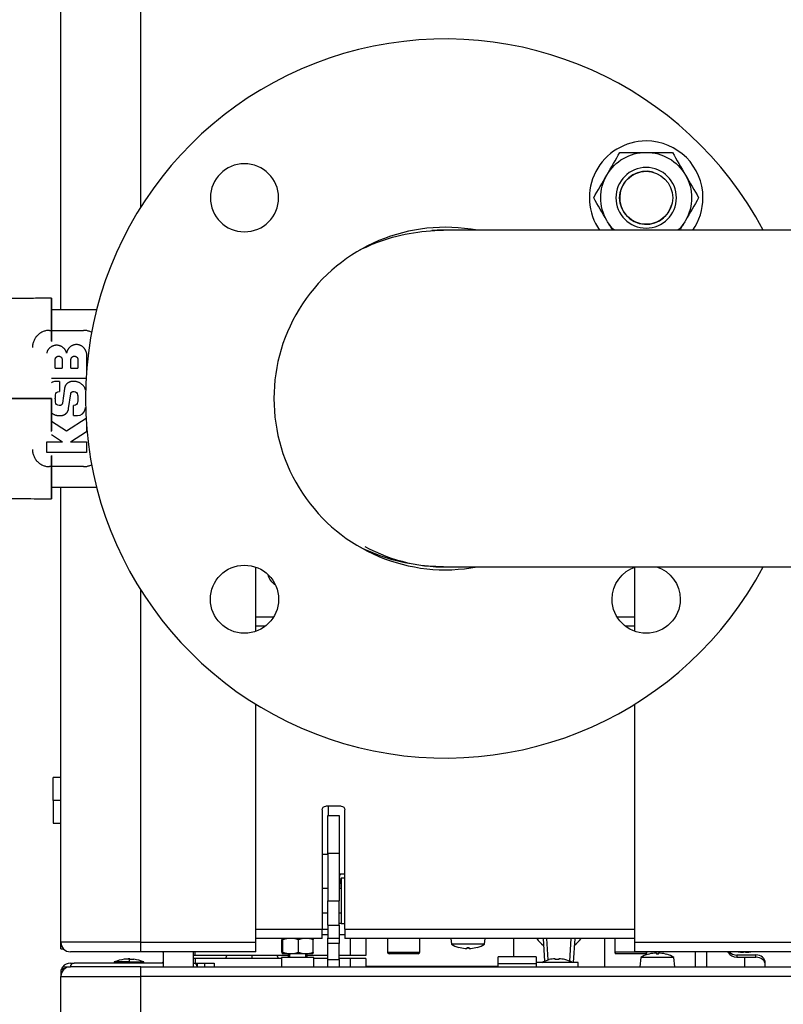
# Model space of a CAD drawing. Header units: millimetres. Extents: x 158 to 846, y 86 to 749.
# Tile 11 of 95: x 172 to 192, y 137 to 163. Entities that reach past the tile are written whole.
import ezdxf

# ---------------------------------------------------------------- set-up
doc = ezdxf.new("R2010")
doc.units = ezdxf.units.MM
doc.layers.add('1', color=7, linetype='CONTINUOUS', true_color=0xffffff)

msp = doc.modelspace()

# ---------------------------------------------------------------- linework, layer by layer
at = {"layer": '1', "color": 7, "linetype": 'Continuous'}
for p, q in [((173.067, 155.151), (173.067, 183.433)), ((172.767, 154.6), (173.667, 154.6)), ((172.917, 153.601), (172.917, 153.834)), ((173.102, 153.834), (173.102, 153.601)), ((173.333, 153.601), (173.333, 153.834)), ((173.517, 153.834), (173.517, 153.601)), ((173.742, 154), (173.742, 153.489)), ((172.917, 153.601), (173.102, 153.601)), ((173.333, 153.601), (173.517, 153.601)), ((173.732, 153.325), (172.817, 153.325)), ((173.034, 153.25), (173.034, 152.983)), ((173.42, 153.25), (173.373, 153.25)), ((173.162, 153.066), (173.108, 152.677)), ((173.272, 152.534), (173.326, 152.924)), ((173.4, 152.35), (173.4, 152.617)), ((173.217, 151.935), (172.817, 152.194)), ((173.014, 152.35), (173.061, 152.35)), ((173.732, 152.269), (173.217, 151.935)), ((173.32, 151.654), (173.742, 151.928)), ((173.742, 152.112), (173.742, 151.928)), ((172.817, 151.847), (173.114, 151.654)), ((172.692, 151.654), (173.114, 151.654)), ((172.692, 151.375), (172.692, 151.654)), ((173.32, 151.654), (173.742, 151.654)), ((173.742, 151.654), (173.742, 151.375)), ((173.742, 151.375), (172.692, 151.375)), ((173.667, 151), (172.767, 151)), ((173.067, 138.433), (173.067, 150.451)), ((178.217, 146.65), (178.217, 148.344)), ((188.217, 148.344), (188.217, 146.65)), ((178.217, 147.033), (178.685, 147.033)), ((187.75, 147.033), (188.217, 147.033)), ((178.217, 138.433), (178.217, 144.723)), ((188.217, 144.722), (188.217, 138.433)), ((173.067, 142.783), (172.867, 142.783)), ((172.867, 142.183), (172.867, 142.783)), ((172.867, 142.183), (172.867, 141.583)), ((179.967, 141.933), (179.967, 138.783)), ((180.467, 142.033), (180.067, 142.033)), ((180.117, 141.783), (180.417, 141.783)), ((180.117, 140.783), (180.117, 141.783)), ((180.137, 141.783), (180.137, 142.033)), ((180.417, 141.783), (180.417, 140.783)), ((180.567, 138.783), (180.567, 141.933)), ((172.867, 141.583), (173.067, 141.583)), ((180.117, 140.783), (180.117, 139.533)), ((180.417, 140.783), (180.417, 139.533)), ((180.435, 140.216), (180.417, 140.183)), ((180.452, 140.241), (180.567, 140.241)), ((180.452, 140.065), (180.467, 140.065)), ((180.467, 140.133), (180.467, 138.933)), ((180.467, 140.133), (180.567, 140.133)), ((180.117, 139.858), (179.967, 139.858)), ((180.467, 139.858), (180.417, 139.858)), ((180.117, 138.883), (180.117, 139.533)), ((180.417, 138.883), (180.417, 139.533)), ((179.967, 139.208), (180.117, 139.208)), ((180.417, 139.208), (180.467, 139.208)), ((180.467, 138.933), (180.417, 138.933)), ((180.467, 138.933), (180.567, 138.933)), ((179.967, 138.783), (180.117, 138.783)), ((179.967, 138.533), (179.967, 138.783)), ((180.117, 138.883), (180.417, 138.883)), ((180.117, 138.883), (180.117, 138.542)), ((180.417, 138.883), (180.417, 138.542)), ((180.567, 138.783), (180.567, 138.533)), ((173.067, 138.263), (173.067, 138.433)), ((175.177, 138.284), (175.177, 138.433)), ((175.177, 138.283), (175.177, 138.433)), ((179.967, 138.533), (178.217, 138.533)), ((178.217, 138.183), (178.217, 138.433)), ((178.904, 138.169), (178.904, 138.498)), ((178.917, 138.533), (178.916, 138.533)), ((178.93, 138.169), (178.93, 138.498)), ((179.342, 138.169), (179.342, 138.498)), ((179.717, 138.533), (179.717, 138.533)), ((179.729, 138.169), (179.729, 138.498)), ((180.117, 138.633), (179.967, 138.633)), ((180.117, 138.401), (180.117, 138.542)), ((180.117, 137.983), (180.117, 138.401)), ((180.567, 138.633), (180.417, 138.633)), ((180.417, 138.542), (180.417, 138.401)), ((180.417, 137.983), (180.417, 138.401)), ((188.217, 138.533), (180.567, 138.533)), ((181.117, 138.535), (181.117, 138.083)), ((181.692, 138.533), (181.692, 138.173)), ((182.542, 138.173), (182.542, 138.533)), ((183.365, 138.533), (183.378, 138.383)), ((184.255, 138.383), (184.268, 138.533)), ((185.017, 138.533), (185.017, 138.047)), ((185.798, 138.533), (185.838, 137.937)), ((186.635, 138.533), (186.593, 137.903)), ((187.417, 138.533), (187.417, 137.783)), ((187.692, 138.533), (187.692, 138.173)), ((188.217, 138.433), (188.217, 138.183)), ((173.067, 138.263), (173.133, 138.263)), ((175.167, 138.183), (173.317, 138.183)), ((175.177, 138.183), (175.167, 138.183)), ((178.217, 138.183), (175.177, 138.183)), ((175.767, 138.183), (175.767, 137.783)), ((176.567, 137.783), (176.567, 138.183)), ((176.617, 138.083), (176.617, 138.183)), ((178.916, 138.134), (178.917, 138.133)), ((178.917, 138.133), (178.917, 138.133)), ((179.136, 138.133), (178.917, 138.133)), ((179.067, 138.133), (179.067, 138.033)), ((179.535, 138.133), (179.136, 138.133)), ((179.717, 138.133), (179.535, 138.133)), ((179.567, 138.033), (179.567, 138.133)), ((179.717, 138.133), (179.717, 138.134)), ((182.117, 138.133), (181.732, 138.133)), ((182.502, 138.133), (182.117, 138.133)), ((184.255, 138.383), (183.378, 138.383)), ((183.569, 138.296), (183.569, 138.296)), ((183.79, 138.262), (183.745, 138.262)), ((183.79, 138.296), (183.79, 138.262)), ((183.843, 138.262), (183.843, 138.296)), ((183.888, 138.262), (183.843, 138.262)), ((184.064, 138.296), (184.064, 138.296)), ((188.117, 138.133), (187.732, 138.133)), ((188.502, 138.133), (188.117, 138.133)), ((199.067, 138.183), (188.217, 138.183)), ((188.542, 138.173), (188.542, 138.183)), ((188.745, 138.155), (188.79, 138.155)), ((188.79, 138.155), (188.79, 138.12)), ((188.843, 138.12), (188.843, 138.155)), ((188.843, 138.155), (188.888, 138.155)), ((189.817, 138.183), (189.817, 137.783)), ((190.117, 138.183), (190.117, 137.783)), ((191.09, 138.162), (191.045, 138.162)), ((191.09, 138.183), (191.09, 138.162)), ((191.143, 138.162), (191.143, 138.183)), ((191.188, 138.162), (191.143, 138.162)), ((173.317, 137.883), (173.417, 137.883)), ((175.767, 137.883), (173.417, 137.883)), ((174.477, 137.913), (174.477, 137.883)), ((174.867, 137.913), (174.477, 137.913)), ((174.867, 137.985), (174.742, 137.985)), ((174.842, 137.992), (174.842, 137.985)), ((174.867, 137.992), (174.842, 137.992)), ((174.867, 137.992), (174.892, 137.992)), ((174.867, 137.985), (174.992, 137.985)), ((174.867, 137.913), (175.257, 137.913)), ((174.892, 137.985), (174.892, 137.992)), ((175.257, 137.883), (175.257, 137.913)), ((176.617, 138.083), (176.567, 138.083)), ((176.617, 138.003), (176.567, 138.003)), ((176.567, 137.883), (176.667, 137.883)), ((179.067, 138.083), (176.617, 138.083)), ((178.891, 138.003), (176.617, 138.003)), ((176.617, 138.003), (176.617, 137.883)), ((176.666, 137.883), (176.867, 137.883)), ((176.667, 137.883), (176.667, 137.783)), ((176.867, 137.883), (177.117, 137.883)), ((177.117, 137.883), (177.117, 137.783)), ((177.424, 138.003), (177.453, 138.083)), ((178.117, 138.003), (178.117, 138.083)), ((178.809, 138.003), (178.78, 138.083)), ((178.892, 138.033), (178.892, 137.783)), ((179.742, 138.033), (178.892, 138.033)), ((179.567, 138.033), (179.067, 138.033)), ((180.116, 138.083), (179.567, 138.083)), ((179.742, 137.783), (179.742, 138.033)), ((180.116, 138.003), (179.742, 138.003)), ((180.117, 137.79), (180.117, 137.983)), ((180.717, 138.083), (180.416, 138.083)), ((180.717, 138.003), (180.416, 138.003)), ((180.417, 137.983), (180.417, 137.79)), ((181.117, 138.083), (180.717, 138.083)), ((181.117, 138.003), (180.717, 138.003)), ((181.117, 138.003), (181.117, 137.783)), ((185.617, 138.047), (184.617, 138.047)), ((184.617, 137.865), (184.617, 138.047)), ((185.617, 138.047), (185.617, 137.865)), ((186.727, 137.903), (185.617, 137.903)), ((185.962, 137.977), (185.962, 137.978)), ((186.117, 137.977), (186.117, 138)), ((186.217, 138), (186.217, 137.977)), ((186.372, 137.978), (186.372, 137.977)), ((186.727, 137.783), (186.727, 137.903)), ((188.378, 138.033), (188.357, 137.783)), ((188.817, 138.033), (188.378, 138.033)), ((188.569, 138.12), (188.569, 138.121)), ((189.255, 138.033), (188.817, 138.033)), ((189.064, 138.121), (189.064, 138.12)), ((189.277, 137.783), (189.255, 138.033)), ((190.917, 138.098), (191.417, 138.098)), ((190.917, 138.04), (191.417, 138.04)), ((191.117, 138.04), (191.117, 137.783)), ((191.667, 137.783), (191.667, 137.893)), ((173.067, 137.703), (173.067, 137.533)), ((173.133, 137.703), (173.067, 137.703)), ((173.117, 137.783), (173.317, 137.783)), ((173.167, 137.733), (173.117, 137.733)), ((175.167, 137.783), (173.317, 137.783)), ((175.177, 137.783), (175.167, 137.783)), ((175.177, 137.783), (247.157, 137.783)), ((175.177, 137.533), (175.177, 137.783)), ((175.177, 137.533), (175.177, 137.683)), ((180.117, 137.783), (180.117, 137.79)), ((181.117, 137.803), (181.467, 137.803)), ((181.467, 137.803), (181.967, 137.803)), ((181.967, 137.803), (181.967, 137.783)), ((181.967, 137.803), (184.616, 137.803)), ((184.617, 137.783), (184.617, 137.865)), ((185.617, 137.865), (185.617, 137.783)), ((173.067, 104.133), (173.067, 137.533))]:
    msp.add_line(p, q, dxfattribs=at)
at = {"layer": '1', "color": 252, "linetype": 'Continuous'}
for p, q in [((175.167, 183.433), (175.167, 157.845)), ((175.167, 147.757), (175.167, 138.433)), ((178.462, 146.783), (178.217, 146.783)), ((188.217, 146.783), (187.973, 146.783)), ((173.067, 142.183), (172.867, 142.183)), ((179.967, 140.761), (180.117, 140.761)), ((180.417, 140.783), (180.117, 140.783)), ((180.117, 139.533), (180.417, 139.533)), ((178.217, 138.783), (179.967, 138.783)), ((180.567, 138.783), (188.217, 138.783)), ((175.167, 138.433), (173.067, 138.433)), ((175.177, 138.433), (175.167, 138.433)), ((175.167, 138.433), (175.167, 138.183)), ((175.177, 138.433), (178.217, 138.433)), ((180.117, 138.542), (180.417, 138.542)), ((180.417, 138.401), (180.117, 138.401)), ((180.717, 138.083), (180.717, 138.535)), ((185.936, 137.971), (185.898, 138.533)), ((186.535, 138.533), (186.495, 137.937)), ((188.217, 138.433), (199.067, 138.433)), ((179.107, 138.133), (179.107, 138.033)), ((179.527, 138.133), (179.527, 138.033)), ((181.692, 138.173), (182.542, 138.173)), ((188.542, 138.173), (187.692, 138.173)), ((174.867, 137.993), (174.867, 137.992)), ((174.867, 137.992), (174.867, 137.985)), ((174.867, 137.985), (174.867, 137.913)), ((174.867, 137.913), (174.867, 137.883)), ((176.867, 137.783), (176.867, 137.883)), ((180.117, 137.983), (180.417, 137.983)), ((180.717, 137.783), (180.717, 138.003)), ((190.917, 138.098), (190.917, 138.04)), ((191.417, 138.04), (191.417, 138.098)), ((175.167, 137.783), (175.167, 137.533)), ((181.467, 137.783), (181.467, 137.803)), ((185.617, 137.865), (184.617, 137.865)), ((173.067, 137.533), (175.167, 137.533)), ((175.167, 137.533), (175.177, 137.533)), ((175.167, 137.533), (175.167, 104.133)), ((247.157, 137.533), (175.177, 137.533))]:
    msp.add_line(p, q, dxfattribs=at)
at = {"layer": '1', "color": 7, "linetype": 'Continuous', "extrusion": (0, 0, -1)}
for centre, radius in [((-177.914, 158.104), 0.9), ((-188.521, 158.104), 0.8)]:
    msp.add_circle(centre, radius, dxfattribs=at)
at = {"layer": '1', "color": 7, "linetype": 'Continuous'}
for centre, radius in [((188.521, 158.104), 0.7), ((177.914, 147.497), 0.9)]:
    msp.add_circle(centre, radius, dxfattribs=at)
for centre, radius, start, end in [((183.217, 152.8), 9.5, 27.9, 332.1), ((188.521, 158.104), 1.5, 90, 214.9144), ((188.521, 158.104), 1.5, 0, 90), ((188.521, 158.104), 0.7, 75, 345), ((188.521, 158.104), 1.5, 325.0913, 0), ((183.217, 152.8), 4.525, 79.2169, 280.755), ((183.217, 152.8), 4.45, 87.4352, 94.5846), ((172.932, 153.037), 0.213, 90, 122.4827), ((173.503, 152.563), 0.213, 270, 347.2937), ((183.217, 152.8), 4.45, 241.4646, 272.7142), ((173.317, 138.433), 0.25, 180, 270), ((181.732, 138.173), 0.04, 180, 270), ((182.502, 138.173), 0.04, 270, 0), ((183.817, 139.089), 0.83, 238.1526, 252.6643), ((183.817, 139.089), 0.83, 287.3357, 301.8474), ((187.732, 138.173), 0.04, 180, 270), ((188.502, 138.173), 0.04, 270, 0), ((173.317, 137.633), 0.25, 90, 143.1301), ((173.417, 137.783), 0.1, 90, 180), ((174.867, 136.993), 1, 97.1808, 112.9545), ((174.867, 136.993), 1, 90, 91.4325), ((174.867, 136.993), 1, 88.5675, 90), ((174.867, 136.993), 1, 67.0455, 82.8192), ((176.567, 137.783), 0.1, 360, 90), ((186.167, 137.153), 0.849, 93.7164, 103.9807), ((186.167, 137.153), 0.825, 86.525, 93.475), ((186.167, 137.153), 0.849, 76.0193, 86.2836), ((186.167, 137.153), 0.85, 61.9275, 76.044), ((188.817, 137.328), 0.83, 107.3357, 121.8474), ((188.817, 137.328), 0.83, 58.1526, 72.6643), ((173.317, 137.533), 0.25, 90, 180), ((173.317, 137.633), 0.25, 143.1301, 163.7392)]:
    msp.add_arc(centre, radius, start, end, dxfattribs=at)
at = {"layer": '1', "color": 7, "linetype": 'Continuous', "extrusion": (0, 0, -1)}
for centre, radius, start, end in [((-188.521, 158.104), 1.2, 30, 90), ((-188.521, 158.104), 1.2, 90, 150), ((-188.521, 158.104), 1.2, 330, 30), ((-188.521, 158.104), 1.2, 150, 210), ((-188.521, 158.104), 1.2, 314.3156, 330), ((-188.521, 158.104), 1.2, 210, 225.6825), ((-173.018, 152.89), 0.093, 5.553, 90), ((-173.417, 152.89), 0.093, 90, 174.447), ((-173.018, 152.71), 0.093, 270, 354.447), ((-173.417, 152.71), 0.093, 185.553, 270), ((-188.521, 147.497), 0.9, 0, 72.5963), ((-188.521, 147.497), 0.9, 107.4038, 180), ((-179.017, 148.283), 0.5, 304.7892, 344.1361), ((-188.521, 147.497), 0.9, 180, 360), ((-180.067, 141.933), 0.1, 0, 90), ((-180.467, 141.933), 0.1, 90, 180), ((-176.017, 138.483), 0.4, 308.6859, 311.4097), ((-183.817, 139.089), 0.83, 274.9598, 287.3318), ((-183.817, 139.089), 0.83, 252.6682, 265.0402), ((-188.817, 137.328), 0.83, 72.6682, 85.0402), ((-188.817, 137.328), 0.83, 94.9598, 107.3318), ((-191.117, 138.989), 0.83, 274.9598, 283.9786), ((-191.117, 138.989), 0.83, 256.0214, 265.0402), ((-176.017, 137.603), 0.4, 44.4277, 51.314), ((-186.167, 137.153), 0.85, 61.9275, 76.044)]:
    msp.add_arc(centre, radius, start, end, dxfattribs=at)
at = {"layer": '1', "color": 7, "linetype": 'Continuous'}
for centre, major_axis, ratio, start_param, end_param in [((186.217, 138.918), (-0.7, 0), 0.998629, 0.582124, 0.952078), ((186.217, 138.918), (-0.7, 0), 0.998629, 2.189515, 2.559469), ((183.817, 139.042), (0.823, 0), 0.906308, 4.68018, 4.744597), ((190.917, 138.245), (0.25, 0), 0.819152, 3.553109, 4.712389), ((190.917, 138.302), (-0.25, 0), 0.819152, 0.620476, 1.570796), ((186.114, 137.153), (0, -0.847), 0.707107, 3.137417, 3.145768), ((186.219, 137.153), (0, 0.847), 0.707107, 6.27901, 6.287361), ((188.817, 137.375), (-0.823, 0), 0.906308, 4.68018, 4.744597), ((191.417, 137.893), (0.25, 0), 0.819152, 0, 1.570796), ((191.417, 137.835), (-0.25, 0), 0.819152, 3.141593, 4.712389), ((173.317, 137.633), (0.25, 0), 0.666667, 2.498092, 2.708153)]:
    msp.add_ellipse(centre, major_axis=major_axis, ratio=ratio, start_param=start_param, end_param=end_param, dxfattribs=at)
for points, degree in [([(187.481, 158.704), (187.599, 158.907), (187.715, 159.108), (187.828, 159.304)], 3), ([(187.828, 159.304), (188.053, 159.304), (188.286, 159.304), (188.521, 159.304)], 3), ([(188.521, 159.304), (188.755, 159.304), (188.989, 159.304), (189.213, 159.304)], 3), ([(189.213, 159.304), (189.327, 159.107), (189.442, 158.908), (189.56, 158.704)], 3), ([(187.135, 158.104), (187.248, 158.3), (187.363, 158.499), (187.481, 158.704)], 3), ([(189.56, 158.704), (189.677, 158.5), (189.793, 158.3), (189.906, 158.104)], 3), ([(187.481, 157.504), (187.364, 157.707), (187.248, 157.908), (187.135, 158.104)], 3), ([(189.906, 158.104), (189.793, 157.907), (189.678, 157.708), (189.56, 157.504)], 3), ([(187.63, 157.245), (187.581, 157.331), (187.532, 157.417), (187.481, 157.504)], 3), ([(189.56, 157.504), (189.51, 157.417), (189.46, 157.331), (189.41, 157.245)], 3), ([(172.817, 155.451), (171.128, 155.436), (169.439, 155.422)], 2), ([(172.817, 155.15), (174.013, 155.15)], 1), ([(172.767, 154.6), (172.754, 154.6), (172.727, 154.599), (172.685, 154.594), (172.643, 154.584), (172.601, 154.57), (172.56, 154.551), (172.521, 154.528), (172.483, 154.5), (172.448, 154.469), (172.417, 154.435), (172.39, 154.397), (172.367, 154.357), (172.348, 154.316), (172.334, 154.274), (172.324, 154.232), (172.318, 154.191), (172.317, 154.164), (172.317, 154.15)], 3), ([(173.034, 153.25), (172.932, 153.25)], 1), ([(173.373, 153.25), (173.367, 153.25), (173.355, 153.25), (173.337, 153.248), (173.319, 153.244), (173.301, 153.238), (173.283, 153.231), (173.265, 153.222), (173.248, 153.211), (173.233, 153.198), (173.218, 153.184), (173.205, 153.169), (173.194, 153.153), (173.184, 153.137), (173.176, 153.119), (173.17, 153.102), (173.165, 153.084), (173.163, 153.072), (173.162, 153.066)], 3), ([(173.018, 152.983), (173.034, 152.983)], 1), ([(173.326, 152.924), (173.327, 152.928), (173.328, 152.935), (173.333, 152.947), (173.34, 152.957), (173.349, 152.967), (173.359, 152.974), (173.371, 152.98), (173.383, 152.983), (173.391, 152.983), (173.394, 152.983)], 3), ([(173.394, 152.983), (173.417, 152.983)], 1), ([(167.016, 152.8), (172.817, 152.8)], 1), ([(172.817, 152.8), (167.016, 152.8)], 1), ([(172.925, 152.701), (172.922, 152.734), (172.919, 152.8), (172.922, 152.867), (172.925, 152.899)], 3), ([(173.509, 152.899), (173.513, 152.867), (173.516, 152.8), (173.513, 152.734), (173.509, 152.701)], 3), ([(173.04, 152.617), (173.018, 152.617)], 1), ([(173.108, 152.677), (173.108, 152.673), (173.106, 152.666), (173.102, 152.654), (173.095, 152.644), (173.086, 152.634), (173.075, 152.627), (173.064, 152.621), (173.052, 152.618), (173.044, 152.617), (173.04, 152.617)], 3), ([(173.061, 152.35), (173.067, 152.35), (173.079, 152.351), (173.097, 152.353), (173.116, 152.357), (173.134, 152.363), (173.152, 152.37), (173.169, 152.379), (173.186, 152.39), (173.202, 152.403), (173.216, 152.417), (173.229, 152.432), (173.241, 152.448), (173.25, 152.464), (173.258, 152.482), (173.265, 152.499), (173.27, 152.517), (173.272, 152.529), (173.272, 152.534)], 3), ([(173.417, 152.617), (173.4, 152.617)], 1), ([(173.711, 152.517), (173.714, 152.533), (173.717, 152.549), (173.72, 152.565)], 3), ([(173.4, 152.35), (173.503, 152.35)], 1), ([(172.317, 151.45), (172.317, 151.437), (172.318, 151.41), (172.324, 151.369), (172.334, 151.327), (172.348, 151.285), (172.367, 151.244), (172.39, 151.204), (172.417, 151.166), (172.448, 151.132), (172.483, 151.1), (172.521, 151.073), (172.56, 151.05), (172.601, 151.031), (172.643, 151.017), (172.685, 151.007), (172.727, 151.002), (172.754, 151), (172.767, 151)], 3), ([(174.013, 150.45), (172.817, 150.45)], 1), ([(167.016, 150.2), (169.917, 150.175), (172.817, 150.15)], 2), ([(180.452, 140.241), (180.431, 140.213), (180.417, 140.183), (180.417, 140.153)], 3), ([(180.417, 140.153), (180.417, 140.123), (180.431, 140.094), (180.452, 140.065)], 3), ([(180.452, 140.065), (180.433, 139.997), (180.419, 139.929), (180.417, 139.858)], 3), ([(178.916, 138.533), (178.912, 138.531), (178.908, 138.517), (178.904, 138.498)], 3), ([(178.93, 138.498), (178.926, 138.519), (178.921, 138.533), (178.917, 138.533)], 3), ([(179.136, 138.533), (179.066, 138.533), (178.997, 138.519), (178.93, 138.498)], 3), ([(179.342, 138.498), (179.275, 138.519), (179.206, 138.533), (179.136, 138.533)], 3), ([(179.535, 138.533), (179.47, 138.533), (179.405, 138.519), (179.342, 138.498)], 3), ([(179.729, 138.498), (179.666, 138.519), (179.601, 138.533), (179.535, 138.533)], 3), ([(179.717, 138.533), (179.721, 138.531), (179.725, 138.517), (179.729, 138.498)], 3), ([(175.177, 138.183), (175.177, 138.183), (175.177, 138.222), (175.177, 138.283)], 3), ([(178.904, 138.169), (178.909, 138.147), (178.913, 138.133), (178.917, 138.133)], 3), ([(178.917, 138.133), (178.921, 138.133), (178.926, 138.147), (178.93, 138.169)], 3), ([(178.93, 138.169), (178.997, 138.147), (179.066, 138.133), (179.136, 138.133)], 3), ([(179.136, 138.133), (179.206, 138.133), (179.275, 138.147), (179.342, 138.169)], 3), ([(179.342, 138.169), (179.405, 138.147), (179.47, 138.133), (179.535, 138.133)], 3), ([(179.535, 138.133), (179.601, 138.133), (179.666, 138.148), (179.729, 138.169)], 3), ([(179.729, 138.169), (179.725, 138.149), (179.721, 138.136), (179.717, 138.134)], 3), ([(190.687, 138.163), (190.684, 138.169), (190.681, 138.176), (190.679, 138.183)], 3), ([(180.119, 137.783), (180.117, 137.783), (180.117, 137.785), (180.117, 137.79)], 3), ([(180.417, 137.79), (180.417, 137.785), (180.418, 137.783), (180.421, 137.783)], 3)]:
    msp.add_open_spline(points, degree=degree, dxfattribs=at)
for points, degree, knots in [([(180.964, 156.725), (181.106, 156.797), (181.251, 156.862), (181.957, 157.134), (182.56, 157.245), (183.166, 157.245)], 3, [0, 0, 0, 0, 0.208455, 0.208455, 1, 1, 1, 1]), ([(202.717, 157.245), (202.618, 157.245), (202.421, 157.245), (202.126, 157.245), (201.834, 157.245), (201.544, 157.245), (201.259, 157.245), (200.977, 157.245), (200.701, 157.245), (200.427, 157.245), (200.154, 157.245), (199.883, 157.245), (199.613, 157.245), (199.346, 157.245), (199.083, 157.245), (198.824, 157.245), (198.568, 157.245), (198.316, 157.245), (198.068, 157.245), (197.823, 157.245), (197.583, 157.245), (197.347, 157.245), (197.114, 157.245), (196.886, 157.245), (196.668, 157.245), (196.46, 157.245), (196.262, 157.245), (196.067, 157.245), (195.876, 157.245), (195.689, 157.245), (195.5, 157.245), (195.31, 157.245), (195.118, 157.245), (194.931, 157.245), (194.748, 157.245), (194.571, 157.245), (194.399, 157.245), (194.232, 157.245), (194.069, 157.245), (193.91, 157.245), (193.753, 157.245), (193.6, 157.245), (193.452, 157.245), (193.307, 157.245), (193.167, 157.245), (193.031, 157.245), (192.901, 157.245), (192.775, 157.245), (192.654, 157.245), (192.538, 157.245), (192.433, 157.245), (192.339, 157.245), (192.255, 157.245), (192.173, 157.245), (192.085, 157.245), (191.989, 157.245), (191.886, 157.245), (191.78, 157.245), (191.671, 157.245), (191.56, 157.245), (191.442, 157.245), (191.319, 157.245), (191.189, 157.245), (191.057, 157.245), (190.922, 157.245), (190.784, 157.245), (190.646, 157.245), (190.505, 157.245), (190.362, 157.245), (190.216, 157.245), (190.066, 157.245), (189.913, 157.245), (189.758, 157.245), (189.6, 157.245), (189.441, 157.245), (189.28, 157.245), (189.117, 157.245), (188.952, 157.245), (188.786, 157.245), (188.618, 157.245), (188.449, 157.245), (188.278, 157.245), (188.107, 157.245), (187.939, 157.245), (187.776, 157.245), (187.616, 157.245), (187.456, 157.245), (187.296, 157.245), (187.136, 157.245), (186.976, 157.245), (186.819, 157.245), (186.663, 157.245), (186.507, 157.245), (186.352, 157.245), (186.198, 157.245), (186.046, 157.245), (185.895, 157.245), (185.746, 157.245), (185.596, 157.245), (185.446, 157.245), (185.297, 157.245), (185.149, 157.245), (185.003, 157.245), (184.858, 157.245), (184.715, 157.245), (184.575, 157.245), (184.437, 157.245), (184.301, 157.245), (184.167, 157.245), (184.037, 157.245), (183.909, 157.245), (183.786, 157.245), (183.666, 157.245), (183.549, 157.245), (183.439, 157.245), (183.337, 157.245), (183.247, 157.245), (183.191, 157.245), (183.166, 157.245)], 3, [0, 0, 0, 0, 0.011639, 0.023195, 0.034663, 0.046041, 0.057326, 0.068315, 0.079209, 0.090004, 0.100697, 0.111502, 0.122196, 0.132776, 0.143239, 0.153584, 0.163807, 0.173906, 0.183879, 0.193723, 0.203437, 0.213018, 0.222463, 0.231772, 0.240941, 0.249223, 0.257385, 0.265425, 0.273343, 0.281138, 0.288807, 0.297012, 0.305066, 0.312968, 0.320716, 0.328309, 0.335614, 0.342768, 0.349769, 0.356616, 0.363443, 0.370108, 0.37661, 0.382949, 0.389122, 0.39513, 0.400972, 0.406535, 0.411937, 0.417177, 0.422256, 0.426132, 0.429908, 0.433604, 0.437369, 0.441978, 0.446725, 0.451611, 0.456636, 0.461799, 0.467102, 0.473032, 0.479127, 0.485388, 0.491814, 0.498406, 0.505042, 0.511837, 0.518793, 0.525909, 0.533336, 0.540929, 0.548689, 0.556616, 0.564709, 0.572969, 0.581395, 0.589987, 0.598745, 0.607667, 0.616755, 0.626007, 0.635423, 0.645002, 0.653926, 0.662986, 0.672181, 0.681511, 0.690975, 0.700573, 0.710027, 0.719606, 0.729308, 0.739133, 0.749079, 0.758965, 0.768966, 0.779081, 0.789309, 0.79986, 0.810527, 0.821307, 0.8322, 0.843202, 0.854314, 0.865533, 0.876833, 0.888236, 0.899741, 0.911345, 0.923046, 0.934632, 0.946308, 0.958072, 0.969922, 0.980573, 0.99129, 1, 1, 1, 1]), ([(172.817, 154.314), (172.817, 154.353), (172.817, 154.391), (172.817, 154.545), (172.817, 154.778), (172.817, 155.02), (172.817, 155.139), (172.817, 155.226), (172.817, 155.336), (172.817, 155.416), (172.817, 155.451), (172.817, 155.451)], 2, [0, 0, 0, 0.047245, 0.047245, 0.202876, 0.319599, 0.523864, 0.523864, 0.660041, 0.762174, 0.898351, 1, 1, 1]), ([(173.874, 154.55), (173.874, 154.55), (173.86, 154.557), (173.833, 154.57), (173.791, 154.584), (173.749, 154.594), (173.707, 154.599), (173.68, 154.6), (173.667, 154.6)], 3, [0, 0, 0, 0, 0.000148, 0.200118, 0.400089, 0.600059, 0.80003, 1, 1, 1, 1]), ([(173.217, 154), (173.215, 154.011), (173.21, 154.028), (173.2, 154.05), (173.192, 154.068), (173.181, 154.085), (173.169, 154.102), (173.155, 154.119), (173.139, 154.135), (173.121, 154.15), (173.102, 154.164), (173.08, 154.177), (173.057, 154.188), (173.033, 154.196), (173.008, 154.203), (172.981, 154.207), (172.955, 154.208), (172.928, 154.207), (172.902, 154.203), (172.876, 154.196), (172.852, 154.188), (172.829, 154.177), (172.808, 154.164), (172.788, 154.15), (172.77, 154.135), (172.754, 154.119), (172.74, 154.102), (172.728, 154.085), (172.718, 154.068), (172.709, 154.05), (172.7, 154.028), (172.695, 154.011), (172.692, 154)], 3, [0, 0, 0, 0, 0.0625, 0.09375, 0.125, 0.15625, 0.1875, 0.21875, 0.25, 0.28125, 0.3125, 0.34375, 0.375, 0.40625, 0.4375, 0.46875, 0.5, 0.53125, 0.5625, 0.59375, 0.625, 0.65625, 0.6875, 0.71875, 0.75, 0.78125, 0.8125, 0.84375, 0.875, 0.90625, 0.9375, 1, 1, 1, 1]), ([(173.742, 154), (173.741, 154.011), (173.737, 154.028), (173.729, 154.052), (173.722, 154.07), (173.712, 154.089), (173.701, 154.107), (173.688, 154.125), (173.672, 154.143), (173.655, 154.16), (173.635, 154.176), (173.613, 154.19), (173.589, 154.203), (173.563, 154.213), (173.536, 154.22), (173.508, 154.224), (173.48, 154.226), (173.451, 154.224), (173.423, 154.22), (173.396, 154.213), (173.371, 154.203), (173.347, 154.19), (173.325, 154.176), (173.305, 154.16), (173.287, 154.143), (173.272, 154.125), (173.258, 154.107), (173.247, 154.089), (173.238, 154.07), (173.23, 154.052), (173.223, 154.028), (173.219, 154.011), (173.217, 154)], 3, [0, 0, 0, 0, 0.0625, 0.09375, 0.125, 0.15625, 0.1875, 0.21875, 0.25, 0.28125, 0.3125, 0.34375, 0.375, 0.40625, 0.4375, 0.46875, 0.5, 0.53125, 0.5625, 0.59375, 0.625, 0.65625, 0.6875, 0.71875, 0.75, 0.78125, 0.8125, 0.84375, 0.875, 0.90625, 0.9375, 1, 1, 1, 1]), ([(172.917, 153.834), (172.917, 153.838), (172.919, 153.846), (172.922, 153.859), (172.929, 153.873), (172.937, 153.885), (172.945, 153.893), (172.952, 153.9), (172.96, 153.905), (172.969, 153.91), (172.978, 153.914), (172.988, 153.917), (172.999, 153.919), (173.009, 153.92), (173.02, 153.919), (173.031, 153.917), (173.041, 153.914), (173.05, 153.91), (173.059, 153.905), (173.067, 153.9), (173.074, 153.893), (173.082, 153.885), (173.09, 153.873), (173.097, 153.859), (173.1, 153.846), (173.101, 153.838), (173.102, 153.834)], 3, [0, 0, 0, 0, 0.0625, 0.125, 0.1875, 0.25, 0.28125, 0.3125, 0.34375, 0.375, 0.40625, 0.4375, 0.46875, 0.5, 0.53125, 0.5625, 0.59375, 0.625, 0.65625, 0.6875, 0.71875, 0.75, 0.8125, 0.875, 0.9375, 1, 1, 1, 1]), ([(173.333, 153.834), (173.333, 153.838), (173.334, 153.846), (173.338, 153.859), (173.344, 153.873), (173.352, 153.885), (173.36, 153.893), (173.367, 153.9), (173.375, 153.905), (173.384, 153.91), (173.394, 153.914), (173.404, 153.917), (173.414, 153.919), (173.425, 153.92), (173.436, 153.919), (173.446, 153.917), (173.456, 153.914), (173.466, 153.91), (173.475, 153.905), (173.482, 153.9), (173.49, 153.893), (173.498, 153.885), (173.506, 153.873), (173.512, 153.859), (173.516, 153.846), (173.517, 153.838), (173.517, 153.834)], 3, [0, 0, 0, 0, 0.0625, 0.125, 0.1875, 0.25, 0.28125, 0.3125, 0.34375, 0.375, 0.40625, 0.4375, 0.46875, 0.5, 0.53125, 0.5625, 0.59375, 0.625, 0.65625, 0.6875, 0.71875, 0.75, 0.8125, 0.875, 0.9375, 1, 1, 1, 1]), ([(173.721, 153.022), (173.72, 153.026), (173.716, 153.038), (173.708, 153.059), (173.697, 153.085), (173.682, 153.109), (173.665, 153.132), (173.646, 153.154), (173.625, 153.174), (173.602, 153.193), (173.578, 153.208), (173.552, 153.222), (173.526, 153.232), (173.499, 153.241), (173.473, 153.246), (173.446, 153.25), (173.429, 153.25), (173.42, 153.25)], 3, [0, 0, 0, 0, 0.032548, 0.101652, 0.170755, 0.239859, 0.308963, 0.378067, 0.44717, 0.516274, 0.585378, 0.654481, 0.723585, 0.792689, 0.861793, 0.930896, 1, 1, 1, 1]), ([(172.817, 151.932), (172.817, 151.994), (172.817, 152.058), (172.817, 152.24), (172.817, 152.518), (172.817, 152.706), (172.817, 152.8)], 2, [0, 0, 0, 0.121651, 0.121651, 0.560826, 0.780413, 1, 1, 1]), ([(172.817, 152.42), (172.822, 152.416), (172.835, 152.407), (172.856, 152.393), (172.882, 152.379), (172.908, 152.368), (172.935, 152.36), (172.962, 152.354), (172.988, 152.351), (173.005, 152.35), (173.014, 152.35)], 3, [0, 0, 0, 0, 0.085743, 0.216351, 0.346959, 0.477567, 0.608176, 0.738784, 0.869392, 1, 1, 1, 1]), ([(172.817, 150.15), (172.817, 150.15), (172.817, 150.15), (172.817, 150.196), (172.817, 150.277), (172.817, 150.397), (172.817, 150.462), (172.817, 150.552), (172.817, 150.747), (172.817, 151.008), (172.817, 151.21), (172.817, 151.248), (172.817, 151.287)], 2, [0, 0, 0, 0.000483, 0.136545, 0.238591, 0.374653, 0.476699, 0.476699, 0.632198, 0.748822, 0.952915, 0.952915, 1, 1, 1]), ([(173.667, 151), (173.68, 151), (173.707, 151.002), (173.749, 151.007), (173.791, 151.017), (173.833, 151.031), (173.861, 151.044), (173.874, 151.051), (173.874, 151.051)], 3, [0, 0, 0, 0, 0.19972, 0.399441, 0.599161, 0.798881, 0.998601, 1, 1, 1, 1]), ([(183.172, 148.355), (182.903, 148.355), (182.635, 148.376), (182.073, 148.468), (181.778, 148.544), (181.323, 148.709), (181.153, 148.781), (180.988, 148.863)], 3, [0, 0, 0, 0, 0.357196, 0.357196, 0.754652, 0.754652, 1, 1, 1, 1]), ([(183.166, 148.355), (183.176, 148.355), (183.218, 148.355), (183.297, 148.355), (183.401, 148.355), (183.508, 148.355), (183.619, 148.355), (183.732, 148.355), (183.849, 148.355), (183.968, 148.355), (184.089, 148.355), (184.212, 148.355), (184.336, 148.355), (184.462, 148.355), (184.589, 148.355), (184.717, 148.355), (184.847, 148.355), (184.977, 148.355), (185.108, 148.355), (185.24, 148.355), (185.368, 148.355), (185.493, 148.355), (185.614, 148.355), (185.736, 148.355), (185.857, 148.355), (185.978, 148.355), (186.102, 148.355), (186.229, 148.355), (186.359, 148.355), (186.489, 148.355), (186.618, 148.355), (186.745, 148.355), (186.87, 148.355), (186.993, 148.355), (187.115, 148.355), (187.237, 148.355), (187.358, 148.355), (187.478, 148.355), (187.597, 148.355), (187.713, 148.355), (187.828, 148.355), (187.941, 148.355), (188.052, 148.355), (188.161, 148.355), (188.268, 148.355), (188.373, 148.355), (188.475, 148.355), (188.575, 148.355), (188.672, 148.355), (188.761, 148.355), (188.841, 148.355), (188.915, 148.355), (188.991, 148.355), (189.069, 148.355), (189.15, 148.355), (189.233, 148.355), (189.326, 148.355), (189.431, 148.355), (189.547, 148.355), (189.667, 148.355), (189.792, 148.355), (189.92, 148.355), (190.051, 148.355), (190.186, 148.355), (190.324, 148.355), (190.469, 148.355), (190.618, 148.355), (190.773, 148.355), (190.932, 148.355), (191.097, 148.355), (191.265, 148.355), (191.438, 148.355), (191.616, 148.355), (191.799, 148.355), (191.987, 148.355), (192.179, 148.355), (192.376, 148.355), (192.577, 148.355), (192.784, 148.355), (192.989, 148.355), (193.193, 148.355), (193.395, 148.355), (193.601, 148.355), (193.811, 148.355), (194.026, 148.355), (194.242, 148.355), (194.46, 148.355), (194.679, 148.355), (194.902, 148.355), (195.13, 148.355), (195.359, 148.355), (195.59, 148.355), (195.824, 148.355), (196.061, 148.355), (196.303, 148.355), (196.55, 148.355), (196.802, 148.355), (197.058, 148.355), (197.317, 148.355), (197.579, 148.355), (197.844, 148.355), (198.112, 148.355), (198.383, 148.355), (198.657, 148.355), (198.933, 148.355), (199.212, 148.355), (199.492, 148.355), (199.773, 148.355), (200.055, 148.355), (200.338, 148.355), (200.626, 148.355), (200.918, 148.355), (201.214, 148.355), (201.511, 148.355), (201.811, 148.355), (202.112, 148.355), (202.414, 148.355), (202.616, 148.355), (202.717, 148.355)], 3, [0, 0, 0, 0, 0.003491, 0.015022, 0.02644, 0.037744, 0.048931, 0.060224, 0.07139, 0.082427, 0.093335, 0.10411, 0.114751, 0.125256, 0.135623, 0.14585, 0.155937, 0.165881, 0.175681, 0.185336, 0.194844, 0.203431, 0.211892, 0.220227, 0.228436, 0.236517, 0.24447, 0.252981, 0.261338, 0.269541, 0.277589, 0.285481, 0.293081, 0.30053, 0.307827, 0.314972, 0.322105, 0.32908, 0.335895, 0.34255, 0.349045, 0.35538, 0.361554, 0.367568, 0.373421, 0.379113, 0.384644, 0.390014, 0.395222, 0.400269, 0.404122, 0.407983, 0.411952, 0.416028, 0.420212, 0.424504, 0.428902, 0.434643, 0.440557, 0.446643, 0.4529, 0.45933, 0.465811, 0.472456, 0.479266, 0.486239, 0.493523, 0.500975, 0.508596, 0.516385, 0.52434, 0.532461, 0.540747, 0.549197, 0.55781, 0.566585, 0.57552, 0.584615, 0.593868, 0.603277, 0.612039, 0.620929, 0.629948, 0.639094, 0.648365, 0.65776, 0.667008, 0.67637, 0.685845, 0.695432, 0.705129, 0.714757, 0.724488, 0.734321, 0.744253, 0.754488, 0.764824, 0.775257, 0.785787, 0.79641, 0.807125, 0.81793, 0.828799, 0.839752, 0.850788, 0.861905, 0.873099, 0.884168, 0.895306, 0.906513, 0.917786, 0.929354, 0.940986, 0.952678, 0.964428, 0.976234, 0.988092, 1, 1, 1, 1])]:
    msp.add_open_spline(points, degree=degree, knots=knots, dxfattribs=at)
for points, weights in [([(172.817, 155.451), (172.817, 155.451), (172.817, 155.005), (172.817, 154.307)], [0.500000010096, 0.500024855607, 0.545907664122, 0.637648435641]), ([(172.817, 152.8), (172.817, 152.523), (172.817, 152.233), (172.817, 151.944)], [1, 0.90510415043, 0.823716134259, 0.755835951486]), ([(172.817, 151.294), (172.817, 150.595), (172.817, 150.15), (172.817, 150.15)], [0.637648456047, 0.54585796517, 0.499975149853, 0.500000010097])]:
    msp.add_rational_spline(points, weights, degree=3, dxfattribs=at)

doc.saveas('drawing.dxf')
